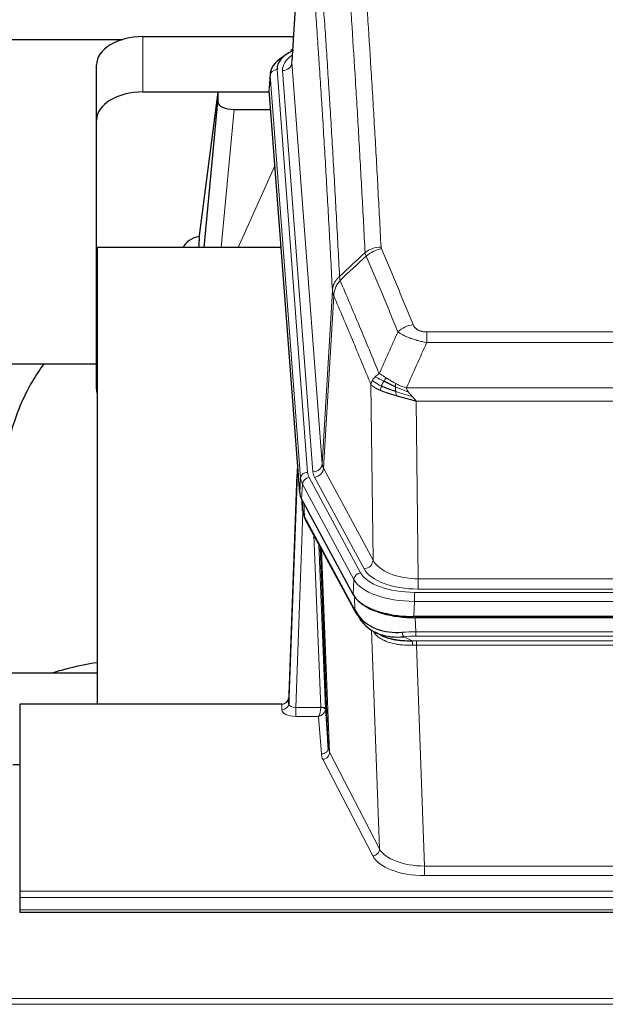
# Model space of a CAD drawing. Header units: inches. Extents: x 0 to 23760, y -13 to 16800.
# Tile 256 of 256: x 19811 to 20063, y 14163 to 14587. Entities that reach past the tile are written whole.
import ezdxf

# ---------------------------------------------------------------- set-up
doc = ezdxf.new("R2010")
doc.units = ezdxf.units.IN
doc.layers.add('1', color=7, linetype='Continuous', true_color=0xffffff)

msp = doc.modelspace()

# ---------------------------------------------------------------- linework, layer by layer
at = {"layer": '1', "color": 2, "linetype": 'Continuous', "lineweight": 25}
for p, q in [((19933.15, 14655.886), (19927.9, 14569.25)), ((19688.865, 14578.645), (19855.049, 14578.645)), ((19863.722, 14579.849), (19928.543, 14579.849)), ((19928.212, 14574.393), (19927.268, 14573.957)), ((19843.722, 14543.873), (19843.722, 14567.675)), ((19918.521, 14563.9), (19918.14, 14557.617)), ((19863.722, 14556.047), (19918.207, 14556.047)), ((19896.032, 14555.957), (19887.984, 14494.172)), ((19918.215, 14555.957), (19896.032, 14555.957)), ((19896.032, 14555.957), (19896.032, 14551.726)), ((19931.264, 14383.38), (19918.146, 14556.834)), ((19890.121, 14489.07), (19896.032, 14551.726)), ((19903.005, 14548.506), (19918.776, 14548.506)), ((19843.722, 14428.219), (19843.722, 14543.873)), ((19887.983, 14494.165), (19887.984, 14494.172)), ((19887.983, 14494.165), (19887.983, 14491.98)), ((19844.008, 14489.07), (19844.008, 14292.503)), ((19923.278, 14489.07), (19844.008, 14489.07)), ((19771.957, 14438.991), (19843.702, 14438.991)), ((19930.327, 14395.762), (19926.57, 14295.123)), ((19926.559, 14292.586), (19930.247, 14391.368)), ((19954.303, 14339.588), (19932.048, 14380.803)), ((19932.176, 14380.566), (19932.539, 14375.764)), ((19932.533, 14375.878), (19932.362, 14380.222)), ((19932.533, 14375.878), (19932.539, 14375.764)), ((19933.677, 14371.968), (19955.424, 14331.693)), ((19943.584, 14273.758), (19940.156, 14359.968)), ((20196.871, 14330.15), (19980.465, 14330.15)), ((20196.28, 14329.669), (19981.057, 14329.669)), ((19963.566, 14323.516), (19966.309, 14322.13)), ((19844.006, 14305.841), (19772.009, 14305.841)), ((19810.668, 14292.501), (19810.668, 14211.867)), ((19923.571, 14292.501), (19810.668, 14292.501)), ((19926.57, 14295.123), (19926.559, 14292.586)), ((19942.355, 14290.375), (19943.584, 14273.758)), ((19810.668, 14266.303), (19807.668, 14266.303)), ((19810.668, 14211.867), (19810.668, 14209.133)), ((19810.668, 14209.133), (19810.668, 14203.885)), ((19810.668, 14203.885), (19810.668, 14202.869)), ((19810.668, 14202.869), (20367.668, 14202.869))]:
    msp.add_line(p, q, dxfattribs=at)
at = {"layer": '1', "color": 110, "linetype": 'Continuous', "lineweight": 13}
for p, q in [((19933.152, 14655.264), (19927.904, 14568.675)), ((19863.722, 14556.047), (19863.722, 14579.849)), ((19927.904, 14568.675), (19940.971, 14395.902)), ((19918.527, 14563.113), (19918.146, 14556.834)), ((19931.637, 14389.753), (19918.527, 14563.113)), ((19921.521, 14565.683), (19934.632, 14392.323)), ((19923.912, 14565.248), (19936.979, 14392.475)), ((19903.005, 14548.506), (19897.398, 14489.071)), ((19904.81, 14489.071), (19920.607, 14524.293)), ((19940.971, 14395.902), (19945.347, 14470.578)), ((19945.904, 14468.245), (19941.552, 14393.993)), ((19985.997, 14452.697), (20191.339, 14452.697)), ((19985.997, 14448.134), (19985.997, 14452.697)), ((20191.339, 14448.134), (19985.997, 14448.134)), ((19962.904, 14354.449), (19961.946, 14430.1)), ((19977.265, 14428.654), (20200.071, 14428.654)), ((20195.958, 14422.91), (19981.378, 14422.91)), ((19981.378, 14422.91), (19982.347, 14346.414)), ((19941.552, 14393.993), (19962.904, 14354.449)), ((19931.264, 14383.38), (19931.637, 14389.753)), ((19935.329, 14390.032), (19957.503, 14348.966)), ((19959.028, 14350.641), (19937.676, 14390.184)), ((19932.422, 14387.175), (19932.048, 14380.803)), ((19954.596, 14346.11), (19932.422, 14387.175)), ((19932.179, 14380.562), (19932.533, 14375.878)), ((19933.1, 14378.856), (19933.318, 14373.298)), ((19932.683, 14374.906), (19929.552, 14291.054)), ((19933.318, 14373.298), (19955.065, 14333.023)), ((19940.358, 14291.141), (19937.335, 14365.193)), ((19939.462, 14361.253), (19942.355, 14290.375)), ((19940.702, 14358.958), (19944.169, 14271.747)), ((19954.303, 14339.588), (19954.596, 14346.11)), ((19982.347, 14346.414), (20194.99, 14346.414)), ((19982.347, 14342.001), (19982.347, 14346.414)), ((19955.065, 14333.023), (19954.889, 14338.658)), ((19980.758, 14340.577), (20196.578, 14340.577)), ((19980.758, 14336.672), (19980.758, 14340.577)), ((20194.99, 14342.001), (19982.347, 14342.001)), ((19980.758, 14336.672), (19980.465, 14330.15)), ((20196.578, 14336.672), (19980.758, 14336.672)), ((19981.057, 14329.669), (19981.247, 14323.577)), ((19965.655, 14230.132), (19962.219, 14324.272)), ((19976.223, 14321.484), (19979.677, 14319.738)), ((19981.247, 14321.712), (19981.247, 14323.577)), ((19981.247, 14323.577), (20196.089, 14323.577)), ((20196.089, 14321.712), (19981.247, 14321.712)), ((19981.589, 14317.904), (19981.589, 14319.77)), ((19981.589, 14319.77), (20195.747, 14319.77)), ((19981.589, 14317.904), (19985.063, 14222.729)), ((20195.747, 14317.904), (19981.589, 14317.904)), ((19923.561, 14290.053), (19923.571, 14292.501)), ((19929.552, 14291.054), (19929.552, 14287.139)), ((19929.552, 14291.054), (19940.357, 14291.054)), ((19929.552, 14287.139), (19939.394, 14287.139)), ((19940.588, 14270.991), (19939.394, 14287.139)), ((19944.169, 14271.747), (19965.655, 14230.132)), ((19962.746, 14227.069), (19941.261, 14268.684)), ((19985.063, 14222.729), (20192.273, 14222.729)), ((19985.063, 14222.729), (19985.063, 14218.627)), ((20192.273, 14218.627), (19985.063, 14218.627)), ((19810.668, 14211.867), (20367.668, 14211.867)), ((19810.668, 14209.133), (20367.668, 14209.133)), ((19810.668, 14203.885), (20367.668, 14203.885)), ((16465.168, 14165.755), (21690.168, 14165.755)), ((16465.168, 14163.199), (21690.168, 14163.199))]:
    msp.add_line(p, q, dxfattribs=at)
at = {"layer": '1', "color": 2, "linetype": 'Continuous', "lineweight": 25}
for centre, major_axis, ratio, start_param, end_param in [((19863.722, 14567.675), (-20, 0), 0.608706, 4.712389, 6.2831853), ((19945.54, 14566.057), (-24.034, 0.016), 0.461198, 5.4992389, 6.318352), ((19928.526, 14571.234), (1.258, -2.724), 0.6272114, 2.6666598, 3.1415983), ((19945.54, 14563.396), (-27.03, 0.194), 0.4633579, 5.618257, 6.3212481), ((19863.722, 14543.873), (-20, 0), 0.608706, 4.712389, 6.2831853), ((19903.059, 14551.751), (7.027, 0.031), 0.4617281, 3.1395348, 4.7027345), ((19890.862, 14486.991), (10.208, 0), 0.7029015, 1.8567446, 2.8477011), ((19890.862, 14295.594), (-10.152, 515.142), 0.0020796, 5.0973682, 5.1034721), ((19863.722, 14428.219), (-20, 0), 0.608706, 0, 0.1694742), ((19958.284, 14383.819), (27.037, 0.006), 0.4611335, 3.1763491, 3.3855005), ((19960.328, 14356.089), (-27.174, 22.247), 0.2659523, 0.2482936, 0.2802737), ((19959.177, 14385.365), (26.161, 11.46), 0.4493681, 3.0159633, 3.1613144), ((19937.031, 14374.189), (3.584, 1.776), 0.8816114, 2.7716102, 3.1419462), ((19980.523, 14342.634), (27.023, 0.034), 0.4619935, 3.3853572, 3.670307), ((19981.082, 14342.143), (27.01, 0.015), 0.4618579, 3.6271853, 4.7111791), ((19980.523, 14342.634), (27.023, 0.034), 0.4619935, 3.670307, 4.7096668), ((19981.897, 14316.143), (-27.355, 20.182), 0.1876908, 0.3765826, 0.5974134), ((19958.944, 14333.593), (3.52, 1.9), 0.8606628, 3.1415888, 3.5094104), ((19979.201, 14313.281), (-23.434, 19.972), 0.1471226, 0.3626514, 0.5834823), ((19960.721, 14330.911), (3.195, 2.407), 0.6715965, 2.6043549, 3.391291), ((19980.994, 14344.961), (25.329, 12.681), 0.6929209, 3.2824386, 4.1662755), ((19980.994, 14344.961), (23.359, 16.381), 0.7286412, 3.1732971, 4.057134), ((19958.822, 14323.421), (-3.388, -2.127), 0.8041825, 3.1410453, 3.3164277), ((19923.571, 14295.214), (3, 0.002), 0.9042699, 4.7116987, 6.2488686)]:
    msp.add_ellipse(centre, major_axis=major_axis, ratio=ratio, start_param=start_param, end_param=end_param, dxfattribs=at)
at = {"layer": '1', "color": 110, "linetype": 'Continuous', "lineweight": 13}
for centre, major_axis, ratio, start_param, end_param in [((19947.932, 14565.622), (-24.034, 0.016), 0.461198, 5.6862399, 6.318352), ((19923.912, 14568.796), (3.989, 0.302), 0.8864705, 4.6454478, 6.1638843), ((19921.521, 14563.022), (2.991, 0.226), 0.8864705, 1.5038552, 3.0222916), ((19966.301, 14480.949), (-9.987, -0.512), 0.8285973, 4.6699673, 5.4273767), ((19966.489, 14480.157), (-9.188, -3.948), 0.8056434, 4.3791539, 5.1247913), ((19980.15, 14447.696), (-9.245, -3.812), 0.7933159, 4.3962573, 5.1392153), ((19930.247, 14389.215), (0.214, 6.443), 0.0117452, 0.5090713, 1.2305416), ((19936.979, 14396.023), (3.989, 0.302), 0.8864705, 4.6454478, 6.1638843), ((19937.676, 14393.732), (3.52, 1.9), 0.8606628, 4.2773553, 5.7957917), ((19960.997, 14396.414), (20.038, 0.241), 0.4621297, 3.1708089, 3.3799603), ((19933.246, 14391.277), (2.998, -0.112), 0.4302668, 3.1576572, 3.7226285), ((19934.632, 14389.662), (2.991, 0.226), 0.8864705, 1.5038552, 3.0222916), ((19958.65, 14390.052), (-27.028, 0.171), 0.4605352, 0.0378207, 0.2469722), ((19935.329, 14387.371), (2.64, 1.425), 0.8606628, 1.1357626, 2.6541991), ((19958.65, 14392.713), (24.033, 0.005), 0.4611335, 3.1763491, 3.3855005), ((19960.997, 14392.866), (24.033, 0.005), 0.4611335, 3.1763491, 3.3855005), ((19960.328, 14356.089), (-27.539, 20.422), 0.1820478, 0.3394741, 0.3714542), ((19937.197, 14373.869), (3.52, 1.9), 0.8606628, 2.7414655, 3.1415888), ((19959.028, 14354.189), (3.52, 1.9), 0.8606628, 4.2773553, 5.7957917), ((19982.267, 14357.022), (-20.002, 0.126), 0.5302672, 0.2567917, 1.5781041), ((19957.503, 14346.305), (2.64, 1.425), 0.8606628, 1.1357626, 2.6541991), ((19980.809, 14351.674), (24.02, 0.03), 0.4619935, 3.3853572, 4.7096668), ((19982.267, 14353.474), (-24.002, 0.049), 0.477994, 0.2537759, 1.5750883), ((19980.809, 14349.013), (-27.018, 0.111), 0.4567867, 0.246464, 1.5707737), ((19958.944, 14333.593), (3.52, 1.9), 0.8606628, 2.7414655, 3.1415888), ((19981.897, 14316.143), (-27.015, 0.091), 0.2751837, 4.7373543, 4.9581852), ((19976.223, 14325.319), (-0.368, 3.983), 0.2964475, 2.0527062, 2.8396422), ((19981.897, 14312.308), (-23.017, 0.318), 0.4083138, 4.7462544, 4.9670852), ((19982.379, 14309.957), (-24.025, 0.387), 0.4081206, 4.7518286, 4.8316761), ((19979.677, 14315.903), (0.131, -3.998), 0.1099517, 2.0830946, 2.8518059), ((19982.379, 14306.122), (-20.023, 0.877), 0.5868264, 4.777515, 4.8573625), ((19923.561, 14292.677), (-3, 0.013), 0.8746179, 1.5745081, 3.1116779), ((19929.564, 14292.677), (3.004, 0.138), 0.5390598, 3.1127167, 4.683513), ((19929.564, 14290.053), (6.003, 0.008), 0.4854373, 3.1388974, 4.7096937), ((19939.394, 14289.763), (0.506, 2.997), 0.2740591, 3.694004, 5.2037138), ((19939.394, 14289.763), (2.669, 1.608), 0.8008031, 4.262859, 5.7725688), ((19939.358, 14291.11), (-1.001, 0.011), 0.9036672, 3.0924534, 3.1882188), ((19940.357, 14290.193), (1.996, -0.13), 0.4297663, 0.0674602, 1.5988341), ((19940.358, 14290.28), (1.998, 0.082), 0.4302193, 0.0160628, 1.553239), ((19939.358, 14290.249), (2.996, 0.15), 0.8842156, 6.178461, 6.2742265), ((19940.588, 14273.615), (-2.992, -0.221), 0.8740585, 1.5062672, 3.1117425), ((19963.587, 14271.388), (-23.014, 0.002), 0.4845187, 0.0358431, 0.2451673), ((19941.261, 14271.308), (-2.666, -1.376), 0.8484453, 1.1579292, 2.76165), ((19963.587, 14274.012), (-20.016, 0.121), 0.4848834, 0.0387668, 0.248091), ((19962.746, 14229.693), (-2.666, -1.376), 0.8484453, 1.1579292, 2.76165), ((19985.07, 14232.402), (-20.013, 0.104), 0.483363, 0.2476114, 1.5729934), ((19985.07, 14229.779), (23.012, 0.004), 0.4845836, 3.3866449, 4.7120269)]:
    msp.add_ellipse(centre, major_axis=major_axis, ratio=ratio, start_param=start_param, end_param=end_param, dxfattribs=at)
for points, knots in [([(19959.434, 14486.862), (19958.995, 14495.431), (19958.104, 14512.329), (19957.182, 14528.752), (19956.479, 14540.891), (19956.243, 14544.907), (19955.766, 14552.881), (19955.526, 14556.837), (19954.8, 14568.619), (19954.308, 14576.351), (19953.684, 14585.865), (19953.558, 14587.76), (19953.307, 14591.534), (19952.928, 14597.172), (19952.545, 14602.739), (19951.773, 14613.781), (19950.729, 14628.253), (19949.12, 14649.214), (19948.018, 14662.688), (19947.459, 14669.301)], [0, 0, 0, 0, 0.125, 0.25, 0.25, 0.3125, 0.3125, 0.375, 0.375, 0.5, 0.5, 0.53125, 0.53125, 0.5625, 0.625, 0.625, 0.75, 0.875, 1, 1, 1, 1]), ([(19954.343, 14671.89), (19954.9, 14665.27), (19956.001, 14651.78), (19957.608, 14630.795), (19958.651, 14616.306), (19959.421, 14605.252), (19959.804, 14599.678), (19960.182, 14594.033), (19960.434, 14590.255), (19960.559, 14588.358), (19961.182, 14578.833), (19961.674, 14571.092), (19962.399, 14559.296), (19962.639, 14555.335), (19963.115, 14547.352), (19963.35, 14543.331), (19964.053, 14531.178), (19964.973, 14514.736), (19965.863, 14497.817), (19966.301, 14489.239)], [0, 0, 0, 0, 0.125, 0.25, 0.375, 0.375, 0.4375, 0.46875, 0.46875, 0.5, 0.5, 0.625, 0.625, 0.6875, 0.6875, 0.75, 0.75, 0.875, 1, 1, 1, 1]), ([(19936.208, 14661.88), (19936.779, 14655.189), (19937.907, 14641.547), (19939.552, 14620.305), (19940.618, 14605.626), (19941.407, 14594.422), (19941.798, 14588.772), (19942.249, 14582.095), (19942.442, 14579.215), (19942.57, 14577.291), (19942.634, 14576.327), (19942.953, 14571.497), (19943.332, 14565.654), (19943.77, 14558.754), (19943.957, 14555.779), (19944.081, 14553.791), (19944.143, 14552.796), (19944.699, 14543.818), (19945.672, 14527.61), (19947.082, 14502.558), (19947.991, 14485.362), (19948.437, 14476.64)], [0, 0, 0, 0, 0.125, 0.25, 0.375, 0.375, 0.4375, 0.46875, 0.484375, 0.484375, 0.5, 0.5, 0.5625, 0.59375, 0.609375, 0.609375, 0.625, 0.625, 0.75, 0.875, 1, 1, 1, 1]), ([(19945.347, 14470.578), (19944.903, 14479.272), (19943.997, 14496.414), (19942.59, 14521.388), (19941.62, 14537.546), (19941.065, 14546.497), (19941.004, 14547.489), (19940.88, 14549.471), (19940.694, 14552.437), (19940.257, 14559.316), (19939.878, 14565.142), (19939.561, 14569.957), (19939.497, 14570.918), (19939.369, 14572.836), (19939.177, 14575.708), (19938.727, 14582.365), (19938.337, 14587.999), (19937.551, 14599.17), (19936.487, 14613.806), (19934.846, 14634.987), (19933.722, 14648.591), (19933.152, 14655.264)], [0, 0, 0, 0, 0.125, 0.25, 0.375, 0.375, 0.390625, 0.390625, 0.40625, 0.4375, 0.5, 0.5, 0.515625, 0.515625, 0.53125, 0.5625, 0.625, 0.625, 0.75, 0.875, 1, 1, 1, 1]), ([(19966.489, 14488.444), (19966.433, 14488.574), (19966.389, 14488.706), (19966.327, 14488.971), (19966.308, 14489.104), (19966.301, 14489.239)], [0, 0, 0, 0, 0.5, 0.5, 1, 1, 1, 1]), ([(19966.489, 14488.444), (19968.774, 14483.103), (19971.055, 14477.716), (19974.471, 14469.568), (19975.608, 14466.841), (19977.881, 14461.363), (19979.016, 14458.613), (19980.15, 14455.851)], [0, 0, 0, 0, 0.5, 0.5, 0.75, 0.75, 1, 1, 1, 1]), ([(19973.57, 14452.794), (19972.434, 14455.553), (19971.298, 14458.3), (19969.023, 14463.773), (19967.884, 14466.498), (19964.465, 14474.639), (19962.181, 14480.021), (19959.892, 14485.357)], [0, 0, 0, 0, 0.25, 0.25, 0.5, 0.5, 1, 1, 1, 1]), ([(19945.347, 14470.578), (19945.348, 14470.593), (19945.35, 14470.623), (19945.353, 14470.668), (19945.357, 14470.713), (19945.36, 14470.758), (19945.364, 14470.802), (19945.368, 14470.847), (19945.372, 14470.892), (19945.377, 14470.937), (19945.382, 14470.981), (19945.387, 14471.026), (19945.392, 14471.071), (19945.398, 14471.115), (19945.404, 14471.16), (19945.41, 14471.205), (19945.416, 14471.249), (19945.423, 14471.294), (19945.43, 14471.338), (19945.437, 14471.383), (19945.444, 14471.427), (19945.452, 14471.472), (19945.459, 14471.516), (19945.468, 14471.561), (19945.476, 14471.605), (19945.485, 14471.649), (19945.493, 14471.694), (19945.503, 14471.738), (19945.512, 14471.782), (19945.522, 14471.826), (19945.531, 14471.871), (19945.542, 14471.915), (19945.552, 14471.959), (19945.563, 14472.003), (19945.573, 14472.047), (19945.585, 14472.091), (19945.596, 14472.134), (19945.608, 14472.178), (19945.619, 14472.222), (19945.632, 14472.266), (19945.644, 14472.31), (19945.657, 14472.353), (19945.669, 14472.397), (19945.683, 14472.44), (19945.696, 14472.484), (19945.709, 14472.527), (19945.723, 14472.571), (19945.737, 14472.614), (19945.752, 14472.657), (19945.766, 14472.7), (19945.781, 14472.743), (19945.796, 14472.787), (19945.811, 14472.83), (19945.827, 14472.872), (19945.843, 14472.915), (19945.859, 14472.958), (19945.875, 14473.001), (19945.892, 14473.044), (19945.908, 14473.086), (19945.925, 14473.129), (19945.943, 14473.171), (19945.96, 14473.214), (19945.978, 14473.256), (19945.996, 14473.298), (19946.014, 14473.34), (19946.032, 14473.382), (19946.051, 14473.425), (19946.07, 14473.466), (19946.089, 14473.508), (19946.108, 14473.55), (19946.128, 14473.592), (19946.148, 14473.633), (19946.168, 14473.675), (19946.188, 14473.716), (19946.209, 14473.758), (19946.23, 14473.799), (19946.257, 14473.852), (19946.291, 14473.917), (19946.331, 14473.994), (19946.373, 14474.071), (19946.415, 14474.147), (19946.459, 14474.223), (19946.503, 14474.298), (19946.547, 14474.374), (19946.593, 14474.449), (19946.639, 14474.523), (19946.687, 14474.597), (19946.734, 14474.671), (19946.783, 14474.745), (19946.833, 14474.818), (19946.883, 14474.891), (19946.934, 14474.963), (19946.985, 14475.036), (19947.038, 14475.107), (19947.091, 14475.179), (19947.145, 14475.25), (19947.199, 14475.32), (19947.255, 14475.39), (19947.311, 14475.46), (19947.368, 14475.529), (19947.425, 14475.598), (19947.483, 14475.667), (19947.542, 14475.735), (19947.602, 14475.803), (19947.662, 14475.87), (19947.723, 14475.937), (19947.785, 14476.003), (19947.847, 14476.069), (19947.91, 14476.134), (19947.974, 14476.199), (19948.038, 14476.264), (19948.103, 14476.328), (19948.168, 14476.391), (19948.234, 14476.454), (19948.301, 14476.517), (19948.369, 14476.579), (19948.414, 14476.62), (19948.437, 14476.64)], [0, 0, 0, 0, 0.0066687, 0.0133374, 0.0200061, 0.0266746, 0.0333432, 0.0400116, 0.0466801, 0.0533484, 0.0600168, 0.066685, 0.0733532, 0.0800214, 0.0866895, 0.0933575, 0.1000255, 0.1066935, 0.1133614, 0.1200292, 0.126697, 0.1333647, 0.1400324, 0.1467001, 0.1533676, 0.1600352, 0.1667026, 0.1733701, 0.1800374, 0.1867047, 0.193372, 0.2000392, 0.2067064, 0.2133735, 0.2200405, 0.2267075, 0.2333745, 0.2400414, 0.2467082, 0.253375, 0.2600418, 0.2667085, 0.2733751, 0.2800417, 0.2867082, 0.2933747, 0.3000412, 0.3067075, 0.3133739, 0.3200401, 0.3267064, 0.3333725, 0.3400387, 0.3467047, 0.3533708, 0.3600367, 0.3667026, 0.3733685, 0.3800343, 0.3867001, 0.3933658, 0.4000315, 0.4066971, 0.4133626, 0.4200281, 0.4266936, 0.433359, 0.4400243, 0.4466896, 0.4533549, 0.4600201, 0.4666852, 0.4733503, 0.4800154, 0.4866804, 0.4933453, 0.5000102, 0.5125098, 0.5250093, 0.5375088, 0.5500082, 0.5625077, 0.5750071, 0.5875066, 0.600006, 0.6125054, 0.6250049, 0.6375043, 0.6500037, 0.6625032, 0.6750026, 0.6875021, 0.7000016, 0.7125011, 0.7250006, 0.7375001, 0.7499997, 0.7624993, 0.7749989, 0.7874985, 0.7999982, 0.812498, 0.8249977, 0.8374975, 0.8499974, 0.8624973, 0.8749972, 0.8874972, 0.8999973, 0.9124974, 0.9249976, 0.9374978, 0.9499981, 0.9624985, 0.9749989, 0.9874994, 1, 1, 1, 1]), ([(19945.904, 14468.245), (19945.925, 14468.828), (19946.003, 14469.416), (19946.266, 14470.582), (19946.452, 14471.161), (19946.923, 14472.293), (19947.209, 14472.845), (19947.867, 14473.909), (19948.24, 14474.42), (19948.649, 14474.903)], [0, 0, 0, 0, 0.25, 0.25, 0.5, 0.5, 0.75, 0.75, 1, 1, 1, 1]), ([(19948.649, 14474.903), (19948.574, 14475.197), (19948.531, 14475.499), (19948.473, 14476.089), (19948.458, 14476.376), (19948.437, 14476.64)], [0, 0, 0, 0, 0.5, 0.5, 1, 1, 1, 1]), ([(19948.649, 14474.903), (19951.471, 14468.348), (19954.287, 14461.724), (19958.5, 14451.684), (19959.903, 14448.32), (19962.705, 14441.559), (19964.105, 14438.161), (19965.503, 14434.746)], [0, 0, 0, 0, 0.5, 0.5, 0.75, 0.75, 1, 1, 1, 1]), ([(19945.904, 14468.245), (19945.899, 14468.257), (19945.888, 14468.282), (19945.873, 14468.321), (19945.858, 14468.359), (19945.843, 14468.399), (19945.828, 14468.439), (19945.812, 14468.479), (19945.797, 14468.521), (19945.781, 14468.563), (19945.766, 14468.605), (19945.751, 14468.648), (19945.735, 14468.692), (19945.72, 14468.736), (19945.705, 14468.781), (19945.689, 14468.827), (19945.674, 14468.873), (19945.659, 14468.92), (19945.644, 14468.968), (19945.63, 14469.016), (19945.615, 14469.064), (19945.601, 14469.114), (19945.586, 14469.164), (19945.572, 14469.214), (19945.559, 14469.266), (19945.545, 14469.317), (19945.532, 14469.37), (19945.511, 14469.454), (19945.485, 14469.566), (19945.456, 14469.703), (19945.433, 14469.831), (19945.413, 14469.948), (19945.398, 14470.055), (19945.385, 14470.152), (19945.375, 14470.239), (19945.367, 14470.316), (19945.361, 14470.383), (19945.356, 14470.44), (19945.353, 14470.487), (19945.351, 14470.524), (19945.349, 14470.551), (19945.348, 14470.568), (19945.348, 14470.576), (19945.347, 14470.578)], [0, 0, 0, 0, 0.0155037, 0.0313049, 0.0474035, 0.0637997, 0.0804935, 0.097485, 0.1147743, 0.1323613, 0.1502462, 0.1684289, 0.1869096, 0.2056883, 0.224765, 0.2441397, 0.2638126, 0.2837835, 0.3040527, 0.32462, 0.3454856, 0.3666494, 0.3881116, 0.409872, 0.4319308, 0.454288, 0.4769435, 0.4998975, 0.5635611, 0.6228928, 0.6778927, 0.7285606, 0.7748966, 0.8169007, 0.8545729, 0.8879131, 0.9169214, 0.9415977, 0.9619421, 0.9779545, 0.989635, 0.9969835, 1, 1, 1, 1]), ([(19961.946, 14430.1), (19960.615, 14433.341), (19959.283, 14436.566), (19956.615, 14442.986), (19955.28, 14446.18), (19951.269, 14455.717), (19948.589, 14462.012), (19945.904, 14468.245)], [0, 0, 0, 0, 0.25, 0.25, 0.5, 0.5, 1, 1, 1, 1]), ([(19985.997, 14448.134), (19985.662, 14448.194), (19985.329, 14448.258), (19984.666, 14448.391), (19984.337, 14448.461), (19983.362, 14448.678), (19982.724, 14448.834), (19982.021, 14449.023), (19981.943, 14449.044), (19981.788, 14449.087), (19981.711, 14449.108), (19981.479, 14449.174), (19981.326, 14449.218), (19980.872, 14449.351), (19980.277, 14449.534), (19979.704, 14449.725), (19979.283, 14449.873), (19979.074, 14449.947), (19978.869, 14450.023), (19978.732, 14450.073), (19978.665, 14450.099), (19978.059, 14450.329), (19977.551, 14450.539), (19976.832, 14450.863), (19976.599, 14450.972), (19976.261, 14451.138), (19976.15, 14451.194), (19975.931, 14451.306), (19975.824, 14451.362), (19975.297, 14451.644), (19974.908, 14451.871), (19974.194, 14452.33), (19973.867, 14452.561), (19973.57, 14452.794)], [0, 0, 0, 0, 0.0625, 0.0625, 0.125, 0.125, 0.25, 0.25, 0.265625, 0.265625, 0.28125, 0.28125, 0.3125, 0.3125, 0.375, 0.4375, 0.4375, 0.46875, 0.484375, 0.484375, 0.5, 0.5, 0.625, 0.625, 0.6875, 0.6875, 0.71875, 0.71875, 0.75, 0.75, 0.875, 0.875, 1, 1, 1, 1]), ([(19985.997, 14452.697), (19985.814, 14452.697), (19985.632, 14452.702), (19985.268, 14452.72), (19985.088, 14452.735), (19984.733, 14452.773), (19984.557, 14452.797), (19984.211, 14452.855), (19984.04, 14452.89), (19983.829, 14452.94), (19983.787, 14452.95), (19983.703, 14452.971), (19983.579, 14453.004), (19983.457, 14453.04), (19983.218, 14453.115), (19982.911, 14453.224), (19982.623, 14453.351), (19982.45, 14453.436), (19982.416, 14453.453), (19982.348, 14453.489), (19982.314, 14453.506), (19982.214, 14453.561), (19982.149, 14453.598), (19981.96, 14453.711), (19981.84, 14453.789), (19981.614, 14453.952), (19981.507, 14454.036), (19981.304, 14454.208), (19981.208, 14454.297), (19981.095, 14454.411), (19981.073, 14454.434), (19981.029, 14454.48), (19981.008, 14454.504), (19980.944, 14454.574), (19980.903, 14454.621), (19980.784, 14454.762), (19980.711, 14454.858), (19980.574, 14455.051), (19980.51, 14455.149), (19980.333, 14455.445), (19980.234, 14455.647), (19980.15, 14455.851)], [0, 0, 0, 0, 0.0625, 0.0625, 0.125, 0.125, 0.1875, 0.1875, 0.25, 0.25, 0.265625, 0.265625, 0.28125, 0.3125, 0.3125, 0.375, 0.4375, 0.4375, 0.453125, 0.453125, 0.46875, 0.46875, 0.5, 0.5, 0.5625, 0.5625, 0.625, 0.625, 0.6875, 0.6875, 0.703125, 0.703125, 0.71875, 0.71875, 0.75, 0.75, 0.8125, 0.8125, 0.875, 0.875, 1, 1, 1, 1]), ([(19961.946, 14430.1), (19962.003, 14430.386), (19962.086, 14430.673), (19962.299, 14431.246), (19962.43, 14431.531), (19962.585, 14431.813)], [0, 0, 0, 0, 0.5, 0.5, 1, 1, 1, 1]), ([(19962.585, 14431.813), (19962.742, 14432.088), (19962.922, 14432.36), (19963.326, 14432.891), (19963.55, 14433.15), (19963.796, 14433.401)], [0, 0, 0, 0, 0.5, 0.5, 1, 1, 1, 1]), ([(19966.468, 14429.397), (19966.033, 14429.601), (19965.623, 14429.805), (19964.093, 14430.621), (19963.198, 14431.229), (19962.585, 14431.813)], [0, 0, 0, 0, 0.25, 0.25, 1, 1, 1, 1]), ([(19963.796, 14433.401), (19964.042, 14433.645), (19964.308, 14433.881), (19964.878, 14434.33), (19965.182, 14434.544), (19965.503, 14434.746)], [0, 0, 0, 0, 0.5, 0.5, 1, 1, 1, 1]), ([(19967.454, 14431.47), (19967.082, 14431.658), (19966.726, 14431.841), (19965.365, 14432.546), (19964.494, 14433.018), (19963.796, 14433.401)], [0, 0, 0, 0, 0.25, 0.25, 1, 1, 1, 1]), ([(19968.678, 14432.851), (19968.379, 14433.044), (19968.089, 14433.233), (19966.962, 14433.953), (19966.196, 14434.419), (19965.503, 14434.746)], [0, 0, 0, 0, 0.25, 0.25, 1, 1, 1, 1]), ([(19967.454, 14431.47), (19967.553, 14431.626), (19967.654, 14431.773), (19967.911, 14432.117), (19968.068, 14432.301), (19968.379, 14432.617), (19968.532, 14432.749), (19968.678, 14432.851)], [0, 0, 0, 0, 0.25, 0.25, 0.625, 0.625, 1, 1, 1, 1]), ([(19972.647, 14430.443), (19972.467, 14430.539), (19972.289, 14430.636), (19971.582, 14431.031), (19971.067, 14431.337), (19970.073, 14431.951), (19969.593, 14432.258), (19968.979, 14432.655), (19968.828, 14432.754), (19968.678, 14432.851)], [0, 0, 0, 0, 0.125, 0.125, 0.5, 0.5, 0.875, 0.875, 1, 1, 1, 1]), ([(19965.978, 14427.552), (19965.966, 14427.557), (19965.943, 14427.566), (19965.908, 14427.581), (19965.873, 14427.596), (19965.837, 14427.612), (19965.801, 14427.627), (19965.764, 14427.643), (19965.727, 14427.659), (19965.69, 14427.675), (19965.652, 14427.692), (19965.614, 14427.708), (19965.576, 14427.725), (19965.537, 14427.742), (19965.498, 14427.76), (19965.458, 14427.777), (19965.418, 14427.795), (19965.378, 14427.813), (19965.338, 14427.831), (19965.297, 14427.85), (19965.256, 14427.869), (19965.215, 14427.888), (19965.173, 14427.907), (19965.131, 14427.926), (19965.089, 14427.946), (19965.047, 14427.966), (19965.004, 14427.986), (19964.961, 14428.007), (19964.918, 14428.027), (19964.874, 14428.048), (19964.831, 14428.069), (19964.787, 14428.091), (19964.743, 14428.113), (19964.699, 14428.135), (19964.654, 14428.157), (19964.61, 14428.179), (19964.565, 14428.202), (19964.52, 14428.225), (19964.475, 14428.248), (19964.429, 14428.271), (19964.384, 14428.295), (19964.338, 14428.319), (19964.293, 14428.343), (19964.247, 14428.368), (19964.201, 14428.392), (19964.155, 14428.417), (19964.109, 14428.443), (19964.063, 14428.468), (19964.017, 14428.494), (19963.971, 14428.52), (19963.925, 14428.546), (19963.878, 14428.573), (19963.832, 14428.6), (19963.786, 14428.627), (19963.74, 14428.654), (19963.694, 14428.682), (19963.647, 14428.71), (19963.601, 14428.738), (19963.555, 14428.767), (19963.509, 14428.795), (19963.463, 14428.825), (19963.417, 14428.854), (19963.372, 14428.883), (19963.326, 14428.913), (19963.281, 14428.944), (19963.235, 14428.974), (19963.19, 14429.005), (19963.145, 14429.036), (19963.1, 14429.067), (19963.056, 14429.099), (19963.011, 14429.13), (19962.967, 14429.163), (19962.923, 14429.195), (19962.88, 14429.228), (19962.836, 14429.261), (19962.793, 14429.294), (19962.75, 14429.328), (19962.708, 14429.361), (19962.666, 14429.396), (19962.624, 14429.43), (19962.582, 14429.465), (19962.541, 14429.5), (19962.5, 14429.535), (19962.46, 14429.571), (19962.42, 14429.607), (19962.381, 14429.643), (19962.342, 14429.679), (19962.303, 14429.716), (19962.265, 14429.753), (19962.227, 14429.791), (19962.19, 14429.828), (19962.154, 14429.866), (19962.118, 14429.904), (19962.082, 14429.943), (19962.047, 14429.982), (19962.013, 14430.021), (19961.979, 14430.06), (19961.957, 14430.087), (19961.946, 14430.1)], [0, 0, 0, 0, 0.0060657, 0.012223, 0.0184718, 0.0248123, 0.0312443, 0.0377679, 0.0443831, 0.0510899, 0.0578883, 0.0647782, 0.0717598, 0.0788329, 0.0859977, 0.093254, 0.1006019, 0.1080414, 0.1155725, 0.1231952, 0.1309095, 0.1387154, 0.1466129, 0.1546019, 0.1626826, 0.1708549, 0.1791188, 0.1874742, 0.1959213, 0.20446, 0.2130903, 0.2218121, 0.2306256, 0.2395307, 0.2485274, 0.2576156, 0.2667955, 0.276067, 0.2854301, 0.2948848, 0.3044311, 0.314069, 0.3237985, 0.3336196, 0.3435324, 0.3535367, 0.3636326, 0.3738202, 0.3840993, 0.3944701, 0.4049324, 0.4154864, 0.426132, 0.4368691, 0.4476979, 0.4586183, 0.4696303, 0.480734, 0.4919292, 0.503216, 0.5145945, 0.5260645, 0.5376262, 0.5492795, 0.5610244, 0.5728609, 0.584789, 0.5968087, 0.60892, 0.621123, 0.6334175, 0.6458037, 0.6582815, 0.6708509, 0.6835119, 0.6962645, 0.7091087, 0.7220445, 0.735072, 0.748191, 0.7614017, 0.774704, 0.7880979, 0.8015834, 0.8151605, 0.8288293, 0.8425896, 0.8564416, 0.8703852, 0.8844204, 0.8985472, 0.9127656, 0.9270756, 0.9414773, 0.9559705, 0.9705554, 0.9852319, 1, 1, 1, 1]), ([(19965.978, 14427.552), (19966.014, 14427.732), (19966.056, 14427.937), (19966.162, 14428.383), (19966.224, 14428.625), (19966.35, 14429.047), (19966.406, 14429.221), (19966.468, 14429.397)], [0, 0, 0, 0, 0.375, 0.375, 0.75, 0.75, 1, 1, 1, 1]), ([(19972.981, 14425.22), (19972.959, 14425.226), (19972.915, 14425.239), (19972.849, 14425.257), (19972.783, 14425.276), (19972.717, 14425.295), (19972.651, 14425.314), (19972.585, 14425.333), (19972.518, 14425.352), (19972.452, 14425.371), (19972.386, 14425.39), (19972.319, 14425.409), (19972.253, 14425.428), (19972.186, 14425.447), (19972.12, 14425.467), (19972.053, 14425.486), (19971.987, 14425.505), (19971.92, 14425.525), (19971.853, 14425.544), (19971.786, 14425.564), (19971.72, 14425.583), (19971.653, 14425.603), (19971.586, 14425.623), (19971.519, 14425.643), (19971.452, 14425.662), (19971.385, 14425.682), (19971.318, 14425.702), (19971.251, 14425.722), (19971.184, 14425.742), (19971.117, 14425.762), (19971.05, 14425.782), (19970.983, 14425.803), (19970.916, 14425.823), (19970.849, 14425.843), (19970.782, 14425.864), (19970.714, 14425.884), (19970.647, 14425.904), (19970.58, 14425.925), (19970.513, 14425.946), (19970.446, 14425.966), (19970.379, 14425.987), (19970.312, 14426.008), (19970.245, 14426.029), (19970.178, 14426.05), (19970.111, 14426.071), (19970.044, 14426.092), (19969.977, 14426.113), (19969.91, 14426.134), (19969.843, 14426.155), (19969.776, 14426.176), (19969.709, 14426.198), (19969.642, 14426.219), (19969.575, 14426.241), (19969.508, 14426.262), (19969.442, 14426.284), (19969.375, 14426.305), (19969.308, 14426.327), (19969.242, 14426.349), (19969.175, 14426.371), (19969.109, 14426.393), (19969.042, 14426.415), (19968.976, 14426.437), (19968.91, 14426.459), (19968.843, 14426.481), (19968.777, 14426.503), (19968.711, 14426.526), (19968.645, 14426.548), (19968.579, 14426.57), (19968.513, 14426.593), (19968.447, 14426.615), (19968.382, 14426.638), (19968.316, 14426.661), (19968.25, 14426.684), (19968.185, 14426.707), (19968.12, 14426.729), (19968.054, 14426.752), (19967.989, 14426.776), (19967.924, 14426.799), (19967.859, 14426.822), (19967.795, 14426.845), (19967.73, 14426.869), (19967.665, 14426.892), (19967.601, 14426.915), (19967.537, 14426.939), (19967.472, 14426.963), (19967.408, 14426.986), (19967.344, 14427.01), (19967.28, 14427.034), (19967.217, 14427.058), (19967.153, 14427.082), (19967.09, 14427.106), (19967.027, 14427.13), (19966.964, 14427.154), (19966.901, 14427.179), (19966.838, 14427.203), (19966.775, 14427.227), (19966.713, 14427.252), (19966.651, 14427.276), (19966.589, 14427.301), (19966.527, 14427.326), (19966.465, 14427.351), (19966.403, 14427.375), (19966.342, 14427.4), (19966.281, 14427.425), (19966.22, 14427.451), (19966.159, 14427.476), (19966.098, 14427.501), (19966.038, 14427.526), (19965.998, 14427.543), (19965.978, 14427.552)], [0, 0, 0, 0, 0.0082024, 0.0164263, 0.0246716, 0.0329384, 0.0412265, 0.0495362, 0.0578672, 0.0662198, 0.0745938, 0.0829892, 0.0914062, 0.0998446, 0.1083045, 0.1167859, 0.1252887, 0.1338131, 0.1423589, 0.1509263, 0.1595151, 0.1681255, 0.1767574, 0.1854108, 0.1940858, 0.2027822, 0.2115002, 0.2202398, 0.2290008, 0.2377835, 0.2465876, 0.2554134, 0.2642606, 0.2731295, 0.2820199, 0.2909319, 0.2998654, 0.3088206, 0.3177973, 0.3267956, 0.3358154, 0.3448569, 0.35392, 0.3630047, 0.3721109, 0.3812388, 0.3903883, 0.3995594, 0.4087522, 0.4179665, 0.4272025, 0.4364601, 0.4457393, 0.4550402, 0.4643627, 0.4737069, 0.4830727, 0.4924601, 0.5018692, 0.5113, 0.5207524, 0.5302265, 0.5397222, 0.5492397, 0.5587788, 0.5683395, 0.577922, 0.5875261, 0.5971519, 0.6067994, 0.6164686, 0.6261595, 0.6358721, 0.6456064, 0.6553624, 0.6651401, 0.6749395, 0.6847606, 0.6946034, 0.704468, 0.7143542, 0.7242622, 0.734192, 0.7441434, 0.7541166, 0.7641115, 0.7741282, 0.7841666, 0.7942268, 0.8043087, 0.8144123, 0.8245377, 0.8346848, 0.8448538, 0.8550444, 0.8652568, 0.875491, 0.885747, 0.8960247, 0.9063242, 0.9166455, 0.9269886, 0.9373534, 0.9477401, 0.9581485, 0.9685787, 0.9790306, 0.9895044, 1, 1, 1, 1]), ([(19966.468, 14429.397), (19966.499, 14429.486), (19966.531, 14429.575), (19966.666, 14429.932), (19966.779, 14430.202), (19967.028, 14430.731), (19967.164, 14430.989), (19967.356, 14431.313), (19967.404, 14431.393), (19967.454, 14431.47)], [0, 0, 0, 0, 0.125, 0.125, 0.5, 0.5, 0.875, 0.875, 1, 1, 1, 1]), ([(19972.497, 14429.073), (19972.496, 14429.228), (19972.497, 14429.376), (19972.511, 14429.72), (19972.527, 14429.903), (19972.575, 14430.216), (19972.607, 14430.345), (19972.647, 14430.443)], [0, 0, 0, 0, 0.25, 0.25, 0.625, 0.625, 1, 1, 1, 1]), ([(19978.136, 14426.756), (19976.726, 14427.278), (19975.289, 14427.861), (19973.419, 14428.666), (19972.955, 14428.869), (19972.497, 14429.073)], [0, 0, 0, 0, 0.75, 0.75, 1, 1, 1, 1]), ([(19972.666, 14427.013), (19972.654, 14427.1), (19972.642, 14427.188), (19972.598, 14427.541), (19972.569, 14427.809), (19972.525, 14428.335), (19972.51, 14428.592), (19972.5, 14428.916), (19972.498, 14428.996), (19972.497, 14429.073)], [0, 0, 0, 0, 0.125, 0.125, 0.5, 0.5, 0.875, 0.875, 1, 1, 1, 1]), ([(19977.265, 14428.654), (19976.045, 14428.92), (19974.869, 14429.362), (19973.375, 14430.066), (19973.008, 14430.251), (19972.647, 14430.443)], [0, 0, 0, 0, 0.75, 0.75, 1, 1, 1, 1]), ([(19978.136, 14426.756), (19978.018, 14426.913), (19977.908, 14427.071), (19977.659, 14427.465), (19977.534, 14427.702), (19977.348, 14428.177), (19977.287, 14428.415), (19977.265, 14428.654)], [0, 0, 0, 0, 0.25, 0.25, 0.625, 0.625, 1, 1, 1, 1]), ([(19972.981, 14425.22), (19972.947, 14425.391), (19972.908, 14425.588), (19972.826, 14426.019), (19972.783, 14426.254), (19972.716, 14426.668), (19972.69, 14426.839), (19972.666, 14427.013)], [0, 0, 0, 0, 0.375, 0.375, 0.75, 0.75, 1, 1, 1, 1]), ([(19979.807, 14424.858), (19978.035, 14425.362), (19976.205, 14425.892), (19973.832, 14426.634), (19973.244, 14426.822), (19972.666, 14427.013)], [0, 0, 0, 0, 0.75, 0.75, 1, 1, 1, 1]), ([(19981.378, 14422.91), (19981.356, 14422.916), (19981.312, 14422.929), (19981.245, 14422.948), (19981.179, 14422.967), (19981.112, 14422.986), (19981.045, 14423.005), (19980.979, 14423.024), (19980.912, 14423.042), (19980.845, 14423.061), (19980.777, 14423.08), (19980.71, 14423.099), (19980.643, 14423.118), (19980.575, 14423.137), (19980.508, 14423.156), (19980.44, 14423.175), (19980.372, 14423.194), (19980.304, 14423.213), (19980.236, 14423.232), (19980.168, 14423.25), (19980.1, 14423.269), (19980.032, 14423.288), (19979.963, 14423.307), (19979.895, 14423.326), (19979.826, 14423.345), (19979.758, 14423.364), (19979.689, 14423.383), (19979.62, 14423.402), (19979.551, 14423.421), (19979.482, 14423.44), (19979.413, 14423.459), (19979.344, 14423.478), (19979.275, 14423.497), (19979.205, 14423.516), (19979.136, 14423.535), (19979.067, 14423.554), (19978.997, 14423.573), (19978.927, 14423.592), (19978.858, 14423.611), (19978.788, 14423.63), (19978.718, 14423.649), (19978.648, 14423.668), (19978.578, 14423.687), (19978.508, 14423.706), (19978.437, 14423.725), (19978.367, 14423.744), (19978.297, 14423.764), (19978.226, 14423.783), (19978.156, 14423.802), (19978.085, 14423.821), (19978.015, 14423.84), (19977.944, 14423.859), (19977.873, 14423.878), (19977.803, 14423.898), (19977.732, 14423.917), (19977.661, 14423.936), (19977.59, 14423.955), (19977.519, 14423.974), (19977.448, 14423.994), (19977.377, 14424.013), (19977.305, 14424.032), (19977.234, 14424.051), (19977.163, 14424.071), (19977.091, 14424.09), (19977.02, 14424.109), (19976.948, 14424.129), (19976.877, 14424.148), (19976.805, 14424.167), (19976.734, 14424.187), (19976.662, 14424.206), (19976.59, 14424.226), (19976.519, 14424.245), (19976.447, 14424.264), (19976.375, 14424.284), (19976.303, 14424.303), (19976.231, 14424.323), (19976.159, 14424.342), (19976.087, 14424.362), (19976.015, 14424.381), (19975.943, 14424.401), (19975.871, 14424.421), (19975.799, 14424.44), (19975.727, 14424.46), (19975.655, 14424.479), (19975.583, 14424.499), (19975.511, 14424.519), (19975.438, 14424.538), (19975.366, 14424.558), (19975.294, 14424.578), (19975.222, 14424.597), (19975.149, 14424.617), (19975.077, 14424.637), (19975.005, 14424.657), (19974.932, 14424.677), (19974.86, 14424.696), (19974.788, 14424.716), (19974.715, 14424.736), (19974.643, 14424.756), (19974.571, 14424.776), (19974.498, 14424.796), (19974.426, 14424.816), (19974.354, 14424.836), (19974.281, 14424.856), (19974.209, 14424.876), (19974.137, 14424.896), (19974.064, 14424.916), (19973.992, 14424.936), (19973.919, 14424.956), (19973.847, 14424.976), (19973.775, 14424.997), (19973.703, 14425.017), (19973.63, 14425.037), (19973.558, 14425.057), (19973.486, 14425.077), (19973.413, 14425.098), (19973.341, 14425.118), (19973.269, 14425.138), (19973.197, 14425.159), (19973.125, 14425.179), (19973.053, 14425.2), (19973.005, 14425.213), (19972.981, 14425.22)], [0, 0, 0, 0, 0.007775, 0.0155603, 0.0233558, 0.0311618, 0.038978, 0.0468046, 0.0546416, 0.0624889, 0.0703466, 0.0782147, 0.0860931, 0.093982, 0.1018813, 0.109791, 0.1177112, 0.1256417, 0.1335828, 0.1415343, 0.1494962, 0.1574687, 0.1654516, 0.173445, 0.1814489, 0.1894634, 0.1974883, 0.2055238, 0.2135699, 0.2216264, 0.2296936, 0.2377713, 0.2458596, 0.2539585, 0.2620679, 0.270188, 0.2783187, 0.28646, 0.2946119, 0.3027745, 0.3109477, 0.3191316, 0.3273261, 0.3355314, 0.3437472, 0.3519738, 0.3602111, 0.3684591, 0.3767178, 0.3849872, 0.3932673, 0.4015582, 0.4098598, 0.4181722, 0.4264954, 0.4348293, 0.443174, 0.4515295, 0.4598958, 0.4682728, 0.4766607, 0.4850594, 0.493469, 0.5018893, 0.5103206, 0.5187626, 0.5272155, 0.5356793, 0.544154, 0.5526395, 0.561136, 0.5696433, 0.5781615, 0.5866906, 0.5952307, 0.6037817, 0.6123436, 0.6209165, 0.6295003, 0.638095, 0.6467007, 0.6553174, 0.6639451, 0.6725838, 0.6812334, 0.6898941, 0.6985657, 0.7072484, 0.7159421, 0.7246468, 0.7333625, 0.7420893, 0.7508272, 0.759576, 0.768336, 0.777107, 0.7858891, 0.7946823, 0.8034866, 0.812302, 0.8211284, 0.829966, 0.8388147, 0.8476746, 0.8565455, 0.8654276, 0.8743209, 0.8832252, 0.8921408, 0.9010675, 0.9100054, 0.9189544, 0.9279147, 0.9368861, 0.9458688, 0.9548626, 0.9638676, 0.9728839, 0.9819114, 0.9909501, 1, 1, 1, 1]), ([(19979.807, 14424.858), (19979.734, 14424.938), (19979.66, 14425.018), (19979.363, 14425.336), (19979.142, 14425.573), (19978.714, 14426.047), (19978.509, 14426.283), (19978.257, 14426.598), (19978.195, 14426.677), (19978.136, 14426.756)], [0, 0, 0, 0, 0.125, 0.125, 0.5, 0.5, 0.875, 0.875, 1, 1, 1, 1]), ([(19981.378, 14422.91), (19981.226, 14423.159), (19981.05, 14423.405), (19980.667, 14423.894), (19980.459, 14424.137), (19980.102, 14424.539), (19979.955, 14424.699), (19979.807, 14424.858)], [0, 0, 0, 0, 0.375, 0.375, 0.75, 0.75, 1, 1, 1, 1]), ([(19979.996, 14317.875), (19979.507, 14317.855), (19979.023, 14317.842), (19978.063, 14317.833), (19977.588, 14317.837), (19976.645, 14317.863), (19976.179, 14317.885), (19975.253, 14317.95), (19974.795, 14317.992), (19974.113, 14318.071), (19973.887, 14318.1), (19973.55, 14318.148), (19973.437, 14318.165), (19973.214, 14318.199), (19973.103, 14318.217), (19972.552, 14318.311), (19972.121, 14318.396), (19971.277, 14318.586), (19970.453, 14318.799), (19969.667, 14319.053), (19968.9, 14319.329), (19968.527, 14319.478), (19968.118, 14319.658), (19968.072, 14319.678), (19967.982, 14319.719), (19967.937, 14319.74), (19967.803, 14319.802), (19967.537, 14319.927), (19967.279, 14320.058), (19966.774, 14320.325), (19966.452, 14320.512), (19965.835, 14320.903), (19965.541, 14321.106), (19964.981, 14321.528), (19964.714, 14321.746), (19964.336, 14322.085), (19964.214, 14322.199), (19964.036, 14322.374), (19963.977, 14322.433), (19963.862, 14322.551), (19963.805, 14322.61), (19963.557, 14322.877), (19963.376, 14323.088), (19963.208, 14323.302)], [0, 0, 0, 0, 0.0672484, 0.0672484, 0.1344967, 0.1344967, 0.2017451, 0.2017451, 0.2689935, 0.2689935, 0.3026176, 0.3026176, 0.3194297, 0.3194297, 0.3362418, 0.3362418, 0.4034902, 0.4034902, 0.4707386, 0.5379869, 0.5379869, 0.6052353, 0.6052353, 0.6136413, 0.6136413, 0.6220474, 0.6220474, 0.6388595, 0.6724837, 0.6724837, 0.739732, 0.739732, 0.8069804, 0.8069804, 0.8742287, 0.8742287, 0.9078529, 0.9078529, 0.924665, 0.924665, 0.9414771, 0.9414771, 1, 1, 1, 1])]:
    msp.add_open_spline(points, degree=3, knots=knots, dxfattribs=at)
for points in [[(19948.437, 14476.64), (19952.102, 14480.049), (19955.767, 14483.456), (19959.434, 14486.862)], [(19959.892, 14485.357), (19959.78, 14485.615), (19959.591, 14486.124), (19959.474, 14486.619), (19959.434, 14486.862)], [(19959.892, 14485.357), (19956.144, 14481.873), (19952.396, 14478.389), (19948.649, 14474.903)], [(19965.503, 14434.746), (19968.177, 14440.768), (19970.866, 14446.784), (19973.57, 14452.794)], [(19985.997, 14448.134), (19983.069, 14441.647), (19980.158, 14435.154), (19977.265, 14428.654)]]:
    msp.add_open_spline(points, degree=3, dxfattribs=at)
at = {"layer": '1', "color": 2, "linetype": 'Continuous', "lineweight": 25}
for points, knots in [([(19821.19, 14439.05), (19819.312, 14436.569), (19812.711, 14426.651), (19806.077, 14408.823), (19802.887, 14391.773), (19799.494, 14367.721), (19796.801, 14337.563), (19794.834, 14314.641), (19794.177, 14306.024), (19794.165, 14305.865)], [0, 0, 0, 0, 0.0518113, 0.2036205, 0.372795, 0.587921, 0.850882, 0.9972478, 1, 1, 1, 1]), ([(19972.666, 14427.013), (19972.377, 14427.108), (19972.091, 14427.204), (19970.957, 14427.591), (19970.133, 14427.886), (19968.569, 14428.484), (19967.827, 14428.787), (19966.909, 14429.194), (19966.685, 14429.295), (19966.468, 14429.397)], [0, 0, 0, 0, 0.125, 0.125, 0.5, 0.5, 0.875, 0.875, 1, 1, 1, 1]), ([(19972.497, 14429.073), (19972.268, 14429.175), (19972.041, 14429.278), (19971.14, 14429.687), (19970.48, 14429.995), (19969.211, 14430.6), (19968.601, 14430.897), (19967.829, 14431.282), (19967.64, 14431.377), (19967.454, 14431.47)], [0, 0, 0, 0, 0.125, 0.125, 0.5, 0.5, 0.875, 0.875, 1, 1, 1, 1]), ([(19966.259, 14322.156), (19966.361, 14322.104), (19966.466, 14322.052), (19966.663, 14321.958), (19966.756, 14321.914), (19966.896, 14321.85), (19966.943, 14321.829), (19967.038, 14321.786), (19967.465, 14321.598), (19967.906, 14321.423), (19968.713, 14321.132), (19969.542, 14320.863), (19970.414, 14320.635), (19971.309, 14320.427), (19971.767, 14320.333), (19972.353, 14320.229), (19972.471, 14320.209), (19972.709, 14320.169), (19972.828, 14320.15), (19973.188, 14320.095), (19973.428, 14320.062), (19974.153, 14319.968), (19974.641, 14319.916), (19975.625, 14319.832), (19976.121, 14319.8), (19977.122, 14319.754), (19977.627, 14319.739), (19978.645, 14319.727), (19979.159, 14319.729), (19979.677, 14319.738)], [0, 0, 0, 0, 0.0294734, 0.0294734, 0.0550135, 0.0550135, 0.0677836, 0.0677836, 0.0805537, 0.1827144, 0.1827144, 0.2848751, 0.3870358, 0.3870358, 0.4891965, 0.4891965, 0.5147367, 0.5147367, 0.5402769, 0.5402769, 0.5913572, 0.5913572, 0.6935179, 0.6935179, 0.7956786, 0.7956786, 0.8978393, 0.8978393, 1, 1, 1, 1]), ([(19825.251, 14306.069), (19827.544, 14306.798), (19833.585, 14308.504), (19839.947, 14309.78), (19843.847, 14310.4)], [0, 0, 0, 0, 0.3916437, 1, 1, 1, 1])]:
    msp.add_open_spline(points, degree=3, knots=knots, dxfattribs=at)
msp.add_open_spline([(19933.447, 14372.413), (19933.557, 14372.191), (19933.677, 14371.968)], degree=2, dxfattribs=at)

doc.saveas('drawing.dxf')
